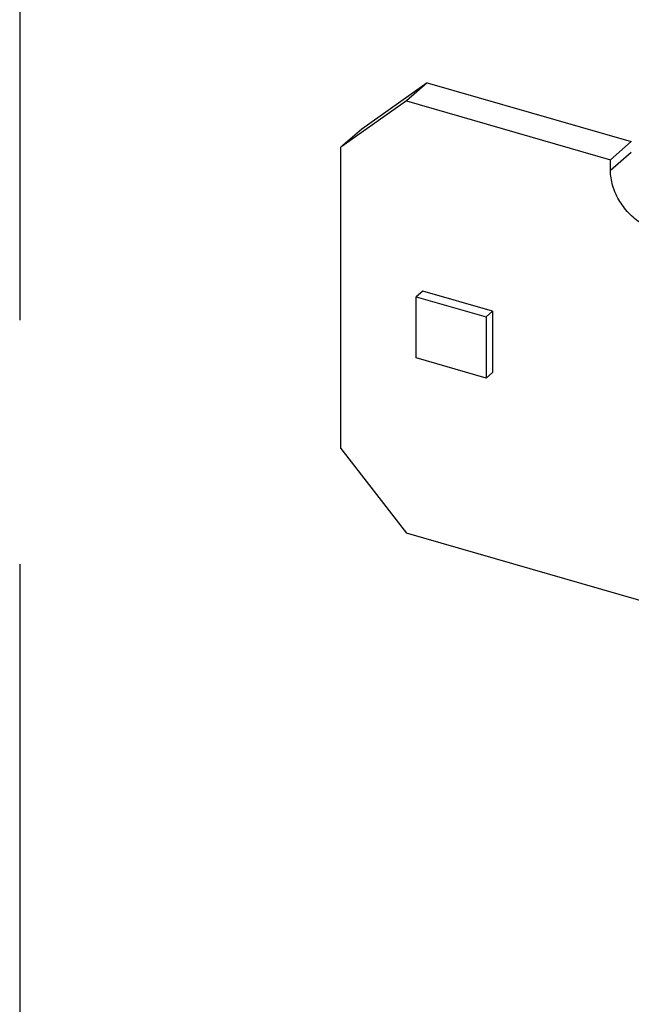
# Model space of a CAD drawing. Header units: millimetres. Extents: x 0 to 210, y 0 to 297.
# Tile 21 of 52: x 50.13 to 52.56, y 243.35 to 247.26. Entities that reach past the tile are written whole.
import ezdxf

# ---------------------------------------------------------------- set-up
doc = ezdxf.new("R2010")
doc.units = ezdxf.units.MM
doc.header["$LTSCALE"] = 19.36
doc.linetypes.add('PHANTOM', pattern=[0.8, 0.45, -0.05, 0.1, -0.05, 0.1, -0.05])
doc.layers.get('0').update_dxf_attribs({"linetype": 'CONTINUOUS'})
doc.layers.add('DEFAULT_3', color=7, linetype='PHANTOM')

msp = doc.modelspace()

# ---------------------------------------------------------------- linework, layer by layer
at = {"color": 7, "linetype": 'Continuous'}
for p, q in [((51.74549, 247.00537), (51.48568, 246.82057)), ((51.74549, 247.00537), (51.66299, 246.93393)), ((51.74549, 247.00537), (52.55522, 246.77162)), ((51.66299, 246.93393), (51.40318, 246.74912)), ((51.66299, 246.93393), (52.47272, 246.70018)), ((51.48568, 246.82057), (51.40318, 246.74912)), ((51.40318, 245.55401), (51.40318, 246.74912)), ((52.55522, 246.77162), (52.47272, 246.70018)), ((52.47272, 246.65688), (52.47272, 246.70018)), ((51.72794, 246.17906), (51.70194, 246.15654)), ((51.70194, 245.91405), (51.70194, 246.15654)), ((51.70194, 246.15654), (51.97907, 246.07654)), ((52.00507, 246.09906), (51.72794, 246.17906)), ((52.00507, 246.09906), (51.97907, 246.07654)), ((51.97907, 246.07654), (51.97907, 245.83405)), ((52.00507, 246.09906), (52.00507, 245.85657)), ((51.97907, 245.83405), (51.70194, 245.91405)), ((52.00507, 245.85657), (51.97907, 245.83405)), ((51.40318, 245.55401), (51.66299, 245.2192)), ((55.79366, 244.02678), (51.66299, 245.2192))]:
    msp.add_line(p, q, dxfattribs=at)
at = {"color": 9, "linetype": 'Continuous'}
msp.add_line((52.55522, 246.72832), (52.47272, 246.65688), dxfattribs=at)
at = {"color": 7, "linetype": 'Continuous'}
msp.add_open_spline([(52.79967, 246.4406), (52.79349, 246.43525), (52.7799, 246.42571), (52.75681, 246.41563), (52.73149, 246.40993), (52.70457, 246.40869), (52.67666, 246.41193), (52.6484, 246.41955), (52.62041, 246.43135), (52.58398, 246.45246), (52.55106, 246.48048), (52.52334, 246.51361), (52.50553, 246.54061), (52.49351, 246.56445), (52.48583, 246.58398), (52.47957, 246.60336), (52.47424, 246.62762), (52.47272, 246.64726), (52.47272, 246.65688)], degree=3, knots=[0, 0, 0, 0, 0.0519165, 0.1047334, 0.1592266, 0.215959, 0.27524, 0.337122, 0.4014261, 0.4677828, 0.6042646, 0.6733245, 0.741936, 0.8094367, 0.8425961, 0.8752659, 0.9388816, 1, 1, 1, 1], dxfattribs=at)
at = {"layer": 'DEFAULT_3', "color": 91, "linetype": 'PHANTOM', "true_color": 0x80ff80}
msp.add_line((50.12864, 257.68), (50.12864, 207.68), dxfattribs=at)

doc.saveas('drawing.dxf')
